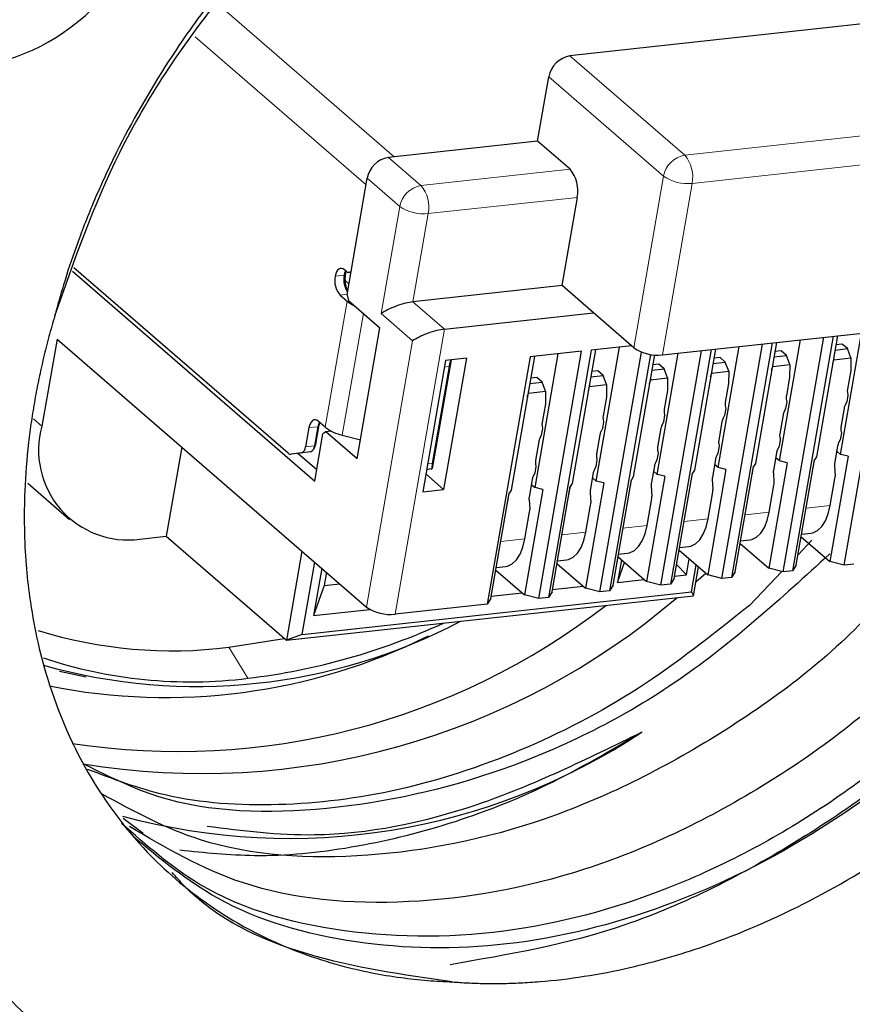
# Model space of a CAD drawing. Header units: millimetres. Extents: x 5 to 418, y 2 to 292.
# Tile 5 of 43: x 130 to 142, y 20 to 34. Entities that reach past the tile are written whole.
import ezdxf

# ---------------------------------------------------------------- set-up
doc = ezdxf.new("R2010")
doc.units = ezdxf.units.MM

msp = doc.modelspace()

# ---------------------------------------------------------------- linework, layer by layer
at = {"color": 7, "linetype": 'Continuous', "lineweight": 18}
for p, q in [((135.688, 32.343), (133.168, 34.524)), ((132.858, 34.048), (135.289, 31.944)), ((138.185, 33.776), (139.817, 32.364)), ((137.884, 33.479), (139.515, 32.067)), ((139.817, 32.364), (144.497, 32.875)), ((144.601, 32.475), (139.921, 31.964)), ((136.069, 31.934), (135.607, 32.334)), ((138.187, 32.166), (136.069, 31.934)), ((135.305, 32.037), (135.767, 31.638)), ((139.515, 32.067), (139.093, 29.63)), ((139.921, 31.964), (139.499, 29.528)), ((136.173, 31.535), (138.291, 31.766)), ((135.767, 31.638), (135.503, 30.115)), ((135.955, 30.281), (136.173, 31.535)), ((134.85, 30.645), (134.977, 30.659)), ((134.977, 30.659), (134.995, 30.685)), ((135.02, 30.39), (134.919, 30.379)), ((135.019, 30.292), (134.709, 28.5)), ((135.955, 30.281), (136.402, 29.894)), ((134.951, 28.388), (135.25, 30.117)), ((135.503, 30.115), (135.95, 29.728)), ((135.7, 25.845), (136.402, 29.894)), ((135.95, 29.728), (135.295, 25.947)), ((136.4, 29.355), (136.468, 29.362)), ((130.683, 28.517), (130.563, 28.621)), ((134.622, 28.535), (134.605, 28.509)), ((134.477, 28.495), (134.605, 28.509)), ((134.575, 28.262), (134.557, 28.235)), ((134.372, 28.137), (134.499, 28.151)), ((134.557, 28.235), (134.43, 28.221)), ((136.23, 27.987), (136.162, 27.98)), ((136.148, 27.901), (136.214, 27.908)), ((140.78, 27.854), (140.779, 27.855)), ((141.648, 27.949), (141.647, 27.95)), ((139.912, 27.759), (139.911, 27.76)), ((138.176, 27.57), (138.175, 27.571)), ((139.044, 27.665), (139.043, 27.665)), ((137.308, 27.475), (137.307, 27.476)), ((141.016, 27.293), (140.675, 27.256)), ((141.884, 27.388), (141.543, 27.35)), ((140.148, 27.198), (139.807, 27.161)), ((138.413, 27.009), (138.071, 26.971)), ((139.281, 27.103), (138.939, 27.066)), ((137.545, 26.914), (137.203, 26.876)), ((133.34, 25.375), (133.61, 24.935))]:
    msp.add_line(p, q, dxfattribs=at)
at = {"color": 7, "linetype": 'Continuous', "lineweight": 25}
for p, q in [((142.865, 34.287), (138.185, 33.776)), ((137.725, 32.565), (137.884, 33.479)), ((137.725, 32.565), (135.607, 32.334)), ((138.187, 32.166), (137.725, 32.565)), ((135.018, 30.38), (135.305, 32.037)), ((138.074, 30.512), (138.291, 31.766)), ((134.183, 28.131), (131.138, 30.767)), ((131.118, 30.717), (134.56, 27.737)), ((135.006, 30.716), (134.981, 30.737)), ((135.002, 30.719), (134.995, 30.685)), ((135.046, 30.701), (135.074, 30.704)), ((134.99, 30.587), (135.045, 30.539)), ((138.074, 30.512), (135.955, 30.281)), ((138.521, 30.126), (138.074, 30.512)), ((134.919, 30.379), (135.019, 30.292)), ((135.018, 30.38), (135.039, 30.3)), ((135.039, 30.3), (135.485, 29.913)), ((136.402, 29.894), (138.521, 30.126)), ((139.093, 29.63), (138.521, 30.126)), ((139.499, 29.528), (144.178, 30.039)), ((135.163, 28.05), (135.485, 29.913)), ((141.927, 29.793), (141.35, 26.462)), ((141.988, 29.8), (141.69, 28.079)), ((142.03, 28.116), (142.328, 29.837)), ((142.082, 26.542), (142.659, 29.873)), ((130.898, 29.754), (130.683, 28.517)), ((130.898, 29.754), (135.295, 25.947)), ((139.062, 29.657), (138.487, 29.594)), ((140.346, 26.352), (140.923, 29.683)), ((141.059, 29.698), (140.482, 26.367)), ((141.12, 29.705), (140.822, 27.984)), ((141.162, 28.022), (141.46, 29.742)), ((141.214, 26.447), (141.791, 29.778)), ((142.054, 29.682), (141.966, 29.672)), ((142.129, 29.617), (142.054, 29.682)), ((138.351, 29.58), (137.619, 29.5)), ((137.691, 27.643), (138.02, 29.543)), ((137.743, 26.068), (138.351, 29.58)), ((138.487, 29.594), (137.879, 26.083)), ((138.547, 29.601), (138.218, 27.7)), ((138.558, 27.737), (138.888, 29.638)), ((138.61, 26.163), (139.201, 29.569)), ((139.328, 29.535), (138.747, 26.177)), ((139.386, 29.527), (139.086, 27.795)), ((139.426, 27.832), (139.724, 29.552)), ((139.478, 26.257), (140.055, 29.588)), ((140.192, 29.603), (139.614, 26.272)), ((140.252, 29.61), (139.954, 27.89)), ((140.294, 27.927), (140.592, 29.647)), ((141.085, 29.503), (141.261, 29.522)), ((141.186, 29.587), (141.098, 29.577)), ((141.261, 29.522), (141.186, 29.587)), ((141.31, 29.39), (141.261, 29.522)), ((141.953, 29.597), (142.129, 29.617)), ((142.178, 29.485), (142.129, 29.617)), ((136.416, 29.447), (136.094, 27.584)), ((136.497, 29.456), (136.23, 27.913)), ((136.714, 29.48), (136.391, 27.617)), ((136.714, 29.48), (136.416, 29.447)), ((137.619, 29.5), (137.011, 25.988)), ((137.68, 29.506), (137.35, 27.605)), ((139.45, 29.398), (139.362, 29.388)), ((139.526, 29.332), (139.45, 29.398)), ((140.217, 29.408), (140.393, 29.427)), ((140.318, 29.492), (140.23, 29.483)), ((140.393, 29.427), (140.318, 29.492)), ((140.442, 29.296), (140.393, 29.427)), ((141.065, 29.39), (141.069, 29.364)), ((141.069, 29.364), (141.31, 29.39)), ((141.31, 29.39), (141.307, 29.214)), ((141.919, 29.405), (141.937, 29.459)), ((141.933, 29.484), (141.937, 29.459)), ((141.937, 29.459), (142.178, 29.485)), ((142.178, 29.485), (142.175, 29.309)), ((136.468, 29.362), (136.23, 27.987)), ((138.481, 29.218), (138.658, 29.238)), ((138.582, 29.303), (138.494, 29.293)), ((138.658, 29.238), (138.582, 29.303)), ((138.706, 29.106), (138.658, 29.238)), ((139.349, 29.313), (139.526, 29.332)), ((139.574, 29.201), (139.526, 29.332)), ((140.183, 29.215), (140.201, 29.269)), ((140.197, 29.295), (140.201, 29.269)), ((140.201, 29.269), (140.442, 29.296)), ((140.442, 29.296), (140.44, 29.12)), ((141.051, 29.31), (141.069, 29.364)), ((142.175, 29.309), (142.129, 29.04)), ((137.613, 29.124), (137.79, 29.143)), ((137.714, 29.208), (137.626, 29.198)), ((137.79, 29.143), (137.714, 29.208)), ((137.839, 29.011), (137.79, 29.143)), ((138.462, 29.105), (138.465, 29.08)), ((138.465, 29.08), (138.706, 29.106)), ((138.706, 29.106), (138.704, 28.93)), ((139.316, 29.12), (139.333, 29.175)), ((139.329, 29.2), (139.333, 29.175)), ((139.333, 29.175), (139.574, 29.201)), ((139.574, 29.201), (139.572, 29.025)), ((140.44, 29.12), (140.393, 28.851)), ((141.307, 29.214), (141.261, 28.946)), ((137.58, 28.931), (137.598, 28.985)), ((137.594, 29.01), (137.598, 28.985)), ((137.598, 28.985), (137.839, 29.011)), ((137.839, 29.011), (137.836, 28.835)), ((138.448, 29.025), (138.465, 29.08)), ((139.572, 29.025), (139.525, 28.756)), ((142.135, 28.957), (142.118, 28.86)), ((142.128, 28.996), (142.135, 28.957)), ((137.836, 28.835), (137.789, 28.566)), ((138.704, 28.93), (138.657, 28.661)), ((141.267, 28.862), (141.25, 28.765)), ((141.26, 28.901), (141.267, 28.862)), ((142.118, 28.86), (142.097, 28.818)), ((139.531, 28.672), (139.515, 28.576)), ((139.525, 28.712), (139.531, 28.672)), ((140.383, 28.67), (140.362, 28.628)), ((140.399, 28.767), (140.383, 28.67)), ((140.393, 28.806), (140.399, 28.767)), ((141.214, 28.677), (141.168, 28.408)), ((141.25, 28.765), (141.23, 28.723)), ((142.082, 28.772), (142.036, 28.503)), ((134.575, 28.262), (134.622, 28.535)), ((134.709, 28.5), (134.608, 28.587)), ((138.664, 28.578), (138.647, 28.481)), ((138.657, 28.617), (138.664, 28.578)), ((139.515, 28.576), (139.494, 28.533)), ((140.346, 28.582), (140.3, 28.313)), ((134.477, 28.495), (134.43, 28.221)), ((134.605, 28.509), (134.557, 28.235)), ((134.56, 27.737), (134.676, 28.409)), ((134.716, 28.437), (134.676, 28.409)), ((134.794, 28.445), (134.716, 28.437)), ((135.163, 28.05), (134.716, 28.437)), ((137.796, 28.483), (137.779, 28.386)), ((137.789, 28.522), (137.796, 28.483)), ((138.611, 28.392), (138.564, 28.124)), ((138.647, 28.481), (138.626, 28.438)), ((139.479, 28.487), (139.432, 28.218)), ((142.042, 28.419), (142.025, 28.322)), ((142.035, 28.458), (142.042, 28.419)), ((134.951, 28.388), (135.21, 28.323)), ((137.743, 28.298), (137.696, 28.029)), ((137.779, 28.386), (137.758, 28.344)), ((140.299, 28.269), (140.306, 28.23)), ((141.174, 28.324), (141.157, 28.228)), ((141.167, 28.364), (141.174, 28.324)), ((142.025, 28.322), (142.004, 28.28)), ((132.669, 28.22), (132.449, 26.952)), ((134.372, 28.137), (134.224, 28.117)), ((134.352, 28.131), (134.224, 28.117)), ((134.587, 27.896), (134.32, 28.127)), ((134.499, 28.151), (134.352, 28.131)), ((134.542, 28.187), (134.564, 28.229)), ((139.438, 28.135), (139.422, 28.038)), ((139.432, 28.174), (139.438, 28.135)), ((140.289, 28.133), (140.269, 28.09)), ((140.306, 28.23), (140.289, 28.133)), ((141.121, 28.139), (141.077, 27.887)), ((141.157, 28.228), (141.136, 28.185)), ((141.989, 28.234), (141.945, 27.982)), ((142.03, 28.116), (141.977, 28.163)), ((142.138, 28.089), (142.03, 28.116)), ((137.696, 27.985), (137.703, 27.945)), ((138.57, 28.04), (138.554, 27.943)), ((138.564, 28.079), (138.57, 28.04)), ((139.422, 28.038), (139.401, 27.996)), ((140.253, 28.045), (140.21, 27.792)), ((140.294, 27.927), (140.241, 27.973)), ((140.822, 27.984), (140.794, 27.942)), ((141.27, 27.994), (141.011, 26.498)), ((141.162, 28.022), (141.109, 28.068)), ((141.27, 27.994), (141.162, 28.022)), ((141.402, 26.541), (141.662, 28.037)), ((141.648, 27.949), (141.663, 28.039)), ((141.69, 28.079), (141.662, 28.037)), ((142.138, 28.089), (141.879, 26.593)), ((136.391, 27.617), (136.137, 27.837)), ((136.214, 27.908), (136.148, 27.898)), ((137.686, 27.849), (137.665, 27.806)), ((137.703, 27.945), (137.686, 27.849)), ((138.518, 27.855), (138.474, 27.602)), ((138.554, 27.943), (138.533, 27.901)), ((139.385, 27.95), (139.342, 27.697)), ((139.426, 27.832), (139.373, 27.878)), ((139.535, 27.805), (139.426, 27.832)), ((139.667, 26.351), (139.926, 27.847)), ((139.912, 27.759), (139.927, 27.85)), ((139.954, 27.89), (139.926, 27.847)), ((140.402, 27.9), (140.143, 26.403)), ((140.402, 27.9), (140.294, 27.927)), ((140.535, 26.446), (140.794, 27.942)), ((140.78, 27.854), (140.795, 27.944)), ((141.076, 27.855), (141.085, 27.711)), ((141.944, 27.95), (141.953, 27.806)), ((130.481, 27.706), (131.076, 27.191)), ((137.65, 27.76), (137.606, 27.508)), ((138.218, 27.7), (138.19, 27.658)), ((138.667, 27.71), (138.407, 26.214)), ((138.558, 27.737), (138.505, 27.783)), ((138.667, 27.71), (138.558, 27.737)), ((138.799, 26.257), (139.058, 27.753)), ((139.044, 27.665), (139.06, 27.755)), ((139.086, 27.795), (139.058, 27.753)), ((139.535, 27.805), (139.275, 26.309)), ((140.208, 27.76), (140.217, 27.617)), ((141.884, 27.388), (141.951, 27.775)), ((136.094, 27.584), (136.391, 27.617)), ((137.063, 26.067), (137.322, 27.563)), ((137.308, 27.475), (137.324, 27.565)), ((137.35, 27.605), (137.322, 27.563)), ((137.799, 27.615), (137.54, 26.119)), ((137.637, 27.689), (137.691, 27.643)), ((137.799, 27.615), (137.691, 27.643)), ((137.931, 26.162), (138.19, 27.658)), ((138.176, 27.57), (138.192, 27.66)), ((138.472, 27.571), (138.481, 27.427)), ((139.34, 27.666), (139.349, 27.522)), ((140.148, 27.198), (140.215, 27.585)), ((141.016, 27.293), (141.083, 27.68)), ((137.604, 27.476), (137.614, 27.332)), ((139.281, 27.103), (139.348, 27.49)), ((137.545, 26.914), (137.612, 27.301)), ((138.413, 27.009), (138.48, 27.395)), ((141.479, 26.982), (141.609, 26.996)), ((132.075, 26.911), (132.449, 26.952)), ((132.449, 26.952), (134.156, 25.475)), ((140.611, 26.887), (140.741, 26.901)), ((141.624, 26.895), (141.428, 26.691)), ((141.472, 26.945), (141.879, 26.593)), ((134.375, 26.743), (134.156, 25.475)), ((138.875, 26.697), (139.005, 26.712)), ((139.737, 26.755), (140.143, 26.403)), ((139.743, 26.792), (139.873, 26.806)), ((140.605, 26.85), (141.011, 26.498)), ((134.382, 25.558), (134.56, 26.584)), ((138.007, 26.603), (138.137, 26.617)), ((138.919, 26.617), (138.863, 26.298)), ((138.863, 26.298), (138.963, 26.579)), ((138.869, 26.661), (139.275, 26.309)), ((139.842, 26.405), (139.881, 26.63)), ((142.082, 26.542), (141.879, 26.593)), ((134.658, 26.499), (134.541, 25.826)), ((134.725, 26.441), (134.692, 26.253)), ((137.133, 26.471), (137.54, 26.119)), ((137.14, 26.508), (137.269, 26.522)), ((138.001, 26.566), (138.407, 26.214)), ((139.701, 26.55), (139.842, 26.405)), ((139.912, 26.162), (139.979, 26.546)), ((139.941, 26.107), (140.012, 26.517)), ((140.535, 26.446), (140.482, 26.367)), ((141.198, 26.451), (140.736, 25.97)), ((141.214, 26.447), (141.011, 26.498)), ((141.35, 26.462), (141.214, 26.447)), ((141.402, 26.541), (141.35, 26.462)), ((142.218, 26.557), (142.082, 26.542)), ((138.863, 26.298), (139.24, 26.339)), ((139.478, 26.257), (139.275, 26.309)), ((139.667, 26.351), (139.614, 26.272)), ((139.673, 26.386), (139.842, 26.405)), ((139.976, 26.305), (140.117, 26.426)), ((140.346, 26.352), (140.143, 26.403)), ((140.482, 26.367), (140.346, 26.352)), ((134.382, 25.558), (139.912, 26.162)), ((134.692, 26.253), (134.541, 25.826)), ((134.692, 26.253), (134.914, 26.277)), ((137.931, 26.162), (137.879, 26.083)), ((137.937, 26.197), (138.372, 26.244)), ((138.61, 26.163), (138.407, 26.214)), ((138.747, 26.177), (138.61, 26.163)), ((138.799, 26.257), (138.747, 26.177)), ((139.614, 26.272), (139.478, 26.257)), ((139.912, 26.162), (139.941, 26.107)), ((134.156, 25.475), (139.941, 26.107)), ((137.063, 26.067), (137.011, 25.988)), ((137.069, 26.102), (137.504, 26.15)), ((137.743, 26.068), (137.54, 26.119)), ((137.879, 26.083), (137.743, 26.068)), ((134.541, 25.826), (135.344, 25.914)), ((137.011, 25.988), (135.7, 25.845)), ((133.34, 25.375), (134.126, 25.501)), ((134.382, 25.558), (134.156, 25.475)), ((130.931, 25.038), (131.311, 24.954)), ((132.123, 22.73), (131.835, 22.943))]:
    msp.add_line(p, q, dxfattribs=at)
at = {"color": 7, "linetype": 'Continuous', "lineweight": 25, "flags": 128}
for points in [[(134.981, 30.737), (134.961, 30.751), (134.94, 30.757), (134.92, 30.756), (134.901, 30.746), (134.884, 30.73), (134.869, 30.707), (134.858, 30.678), (134.85, 30.645)], [(134.608, 28.587), (134.588, 28.601), (134.568, 28.607), (134.547, 28.605), (134.528, 28.596), (134.511, 28.58), (134.497, 28.557), (134.485, 28.528), (134.477, 28.495)], [(140.741, 26.901), (140.77, 26.907), (140.837, 26.939), (140.897, 26.996), (140.948, 27.076), (140.988, 27.176), (141.016, 27.293)], [(141.609, 26.996), (141.638, 27.001), (141.704, 27.033), (141.765, 27.09), (141.816, 27.171), (141.856, 27.271), (141.884, 27.388)], [(139.873, 26.806), (139.902, 26.812), (139.969, 26.844), (140.029, 26.901), (140.08, 26.981), (140.12, 27.082), (140.148, 27.198)], [(138.137, 26.617), (138.166, 26.622), (138.233, 26.654), (138.293, 26.711), (138.344, 26.792), (138.385, 26.892), (138.413, 27.009)], [(139.005, 26.712), (139.034, 26.717), (139.101, 26.749), (139.161, 26.806), (139.212, 26.886), (139.253, 26.987), (139.281, 27.103)], [(137.269, 26.522), (137.298, 26.528), (137.365, 26.559), (137.425, 26.617), (137.476, 26.697), (137.517, 26.797), (137.545, 26.914)]]:
    msp.add_lwpolyline(points, dxfattribs=at)
at = {"color": 7, "linetype": 'Continuous', "lineweight": 25}
for centre, radius, start, end in [((129.275, 36.62), 3.041, 285.0115, 323.9353), ((138.247, 33.412), 0.369, 99.5199, 169.4876), ((135.668, 31.97), 0.369, 99.5199, 169.4876), ((137.833, 31.86), 0.467, 348.425, 40.7923), ((135.155, 30.583), 0.312, 168.425, 220.7923), ((135.306, 30.598), 0.334, 169.4729, 212.6387), ((135.182, 30.628), 0.208, 152.6145, 171.4876), ((135.422, 30.614), 0.433, 170.5267, 183.6196), ((135.04, 30.749), 0.0474, 224.0414, 319.9432), ((135.427, 30.608), 0.438, 182.8166, 203.8892), ((135.301, 30.631), 0.441, 230.3388, 245.8775), ((139.432, 30.118), 0.594, 235.1974, 276.4604), ((142.257, 29.017), 0.131, 169.7069, 189.2608), ((140.521, 28.827), 0.131, 169.7069, 189.2608), ((141.389, 28.922), 0.131, 169.7069, 189.2608), ((142.249, 28.742), 0.17, 153.4449, 169.8549), ((139.654, 28.733), 0.131, 169.7069, 189.2608), ((141.381, 28.647), 0.17, 153.4449, 169.8549), ((134.81, 28.478), 0.208, 152.6145, 171.4876), ((134.944, 28.48), 0.326, 164.253, 170.3013), ((137.918, 28.543), 0.131, 169.7069, 189.2608), ((138.786, 28.638), 0.131, 169.7069, 189.2608), ((139.646, 28.457), 0.17, 153.4449, 169.8549), ((140.513, 28.552), 0.17, 153.4449, 169.8549), ((131.906, 28.171), 1.271, 164.1709, 277.6388), ((135.079, 28.983), 0.608, 232.4856, 257.778), ((138.778, 28.363), 0.17, 153.4449, 169.8549), ((141.296, 28.385), 0.131, 169.7069, 189.2608), ((142.164, 28.479), 0.131, 169.7069, 189.2608), ((134.47, 28.278), 0.106, 332.7835, 351.3186), ((137.91, 28.268), 0.17, 153.4449, 169.8549), ((140.428, 28.29), 0.131, 169.7069, 189.2608), ((142.156, 28.204), 0.17, 153.4449, 169.8549), ((134.219, 28.168), 0.0518, 225.6283, 275.0007), ((134.339, 28.222), 0.0904, 291.1352, 359.6589), ((134.467, 28.236), 0.0904, 291.1352, 359.6589), ((138.693, 28.1), 0.131, 169.7069, 189.2608), ((139.561, 28.195), 0.131, 169.7069, 189.2608), ((141.288, 28.109), 0.17, 153.4449, 169.8549), ((137.825, 28.006), 0.131, 169.7069, 189.2608), ((139.552, 27.92), 0.17, 153.4449, 169.8549), ((140.42, 28.015), 0.17, 153.4449, 169.8549), ((142.077, 27.958), 0.134, 169.9429, 183.5265), ((136.208, 27.95), 0.0428, 278.2516, 300.179), ((138.685, 27.825), 0.17, 153.4449, 169.8549), ((140.627, 27.881), 0.155, 343.5084, 350.1128), ((141.209, 27.863), 0.134, 169.9429, 183.5265), ((141.494, 27.976), 0.155, 343.5084, 350.1128), ((137.817, 27.73), 0.17, 153.4449, 169.8549), ((139.473, 27.674), 0.134, 169.9429, 183.5265), ((139.759, 27.786), 0.155, 343.5084, 350.1128), ((140.341, 27.769), 0.134, 169.9429, 183.5265), ((140.952, 27.703), 0.134, 349.9429, 3.5265), ((141.82, 27.798), 0.134, 349.9429, 3.5265), ((138.023, 27.597), 0.155, 343.5084, 350.1128), ((138.605, 27.579), 0.134, 169.9429, 183.5265), ((138.891, 27.691), 0.155, 343.5084, 350.1128), ((140.084, 27.608), 0.134, 349.9429, 3.5265), ((137.155, 27.502), 0.155, 343.5084, 350.1128), ((137.737, 27.484), 0.134, 169.9429, 183.5265), ((138.348, 27.419), 0.134, 349.9429, 3.5265), ((139.216, 27.514), 0.134, 349.9429, 3.5265), ((137.48, 27.324), 0.134, 349.9429, 3.5265), ((132.949, 33.962), 10.38, 260.6634, 310.5955), ((132.622, 33.819), 9.924, 261.25, 307.7359), ((135.634, 26.435), 0.594, 235.1974, 276.4604), ((132.885, 32.869), 8.049, 254.2919, 297.7487), ((132.542, 31.841), 6.515, 252.9128, 277.0403), ((132.495, 34.211), 9.342, 276.8581, 294.6328), ((132.438, 33.091), 8.428, 258.7199, 296.3141), ((132.794, 31.506), 6.621, 251.5959, 277.084), ((134.198, 31.727), 9.065, 254.8545, 303.5808), ((135.51, 25.482), 7.346, 223.2688, 242.556), ((135.116, 25.534), 7.627, 223.2688, 242.556)]:
    msp.add_arc(centre, radius, start, end, dxfattribs=at)
at = {"color": 7, "linetype": 'Continuous', "lineweight": 18}
for centre, radius, start, end in [((139.878, 32), 0.369, 99.5199, 169.4876), ((139.463, 32.058), 0.467, 348.425, 40.7923), ((139.854, 32.555), 0.594, 235.1974, 276.4604), ((136.13, 31.57), 0.369, 99.5199, 169.4876), ((135.715, 31.629), 0.467, 348.425, 40.7923), ((136.106, 32.125), 0.594, 235.1974, 276.4604)]:
    msp.add_arc(centre, radius, start, end, dxfattribs=at)
at = {"color": 7, "linetype": 'Continuous', "lineweight": 25}
for points, knots in [([(145.38, 38.852), (145.304, 38.888), (145.154, 38.96), (144.922, 39.056), (144.686, 39.145), (144.446, 39.224), (144.203, 39.295), (143.956, 39.357), (143.707, 39.411), (143.405, 39.464), (142.977, 39.521), (142.43, 39.556), (141.854, 39.55), (141.123, 39.496), (140.216, 39.349), (138.721, 38.922), (136.868, 38.051), (135.149, 36.779), (134.079, 35.73), (133.506, 35.084), (133.011, 34.471), (132.385, 33.585), (131.828, 32.611), (131.418, 31.719), (131.174, 31.092), (130.995, 30.556), (130.906, 30.23), (130.865, 30.083)], [0, 0, 0, 0, 0.015877, 0.031725, 0.047536, 0.063304, 0.079022, 0.094683, 0.110279, 0.125806, 0.150402, 0.18813, 0.222864, 0.250489, 0.313247, 0.37544, 0.500291, 0.624837, 0.687395, 0.717361, 0.74961, 0.801475, 0.87472, 0.913753, 0.947624, 0.976351, 1, 1, 1, 1]), ([(130.865, 30.083), (131.14, 30.869), (131.689, 32.442), (133.133, 34.613), (134.923, 36.477), (136.991, 37.926), (139.193, 38.86), (141.389, 39.224), (143.438, 39.003), (145.204, 38.202), (146.575, 36.88), (147.465, 35.124), (147.807, 33.043), (147.584, 30.774), (146.81, 28.464), (145.523, 26.258), (143.812, 24.304), (141.782, 22.722), (139.556, 21.619), (137.277, 21.063), (135.103, 21.106), (133.261, 21.63), (132.364, 22.37), (131.98, 22.686)], [0, 0, 0, 0, 0.0485, 0.09702, 0.14447, 0.192878, 0.241469, 0.288957, 0.337259, 0.385903, 0.433465, 0.481642, 0.530324, 0.577995, 0.626032, 0.674734, 0.722547, 0.770428, 0.819134, 0.867108, 0.914834, 0.963527, 1, 1, 1, 1]), ([(146.137, 37.156), (146.471, 36.671), (147.172, 35.654), (147.588, 33.65), (147.49, 31.417), (146.825, 29.1), (145.639, 26.861), (144.007, 24.845), (142.035, 23.176), (139.838, 21.967), (137.462, 21.265), (135.081, 21.224), (133.077, 21.758), (132.166, 22.564), (131.815, 22.875)], [0, 0, 0, 0, 0.0772698, 0.162339, 0.2461281, 0.3294854, 0.4145313, 0.4985764, 0.5817197, 0.6667126, 0.7509861, 0.8444545, 0.9400186, 1, 1, 1, 1]), ([(136.512, 20.623), (136.586, 20.618), (136.737, 20.607), (136.973, 20.6), (137.222, 20.6), (137.485, 20.608), (137.873, 20.633), (138.391, 20.695), (139.172, 20.845), (140.251, 21.155), (141.581, 21.729), (142.888, 22.519), (144.052, 23.416), (145.09, 24.402), (146.223, 25.726), (147.106, 27.082), (147.746, 28.389), (148.135, 29.382), (148.431, 30.386), (148.587, 31.168), (148.667, 31.765), (148.711, 32.207), (148.739, 32.754), (148.729, 33.146), (148.723, 33.36)], [0, 0, 0, 0, 0.0130617, 0.0267873, 0.0411647, 0.0561802, 0.0718319, 0.1073044, 0.1435379, 0.2021734, 0.2861674, 0.3655602, 0.4287333, 0.5001826, 0.5713536, 0.6784303, 0.732454, 0.7855064, 0.8380943, 0.8923504, 0.9104303, 0.9343261, 0.9641498, 1, 1, 1, 1]), ([(135.955, 30.281), (135.925, 30.278), (135.888, 30.271), (135.806, 30.251), (135.761, 30.237), (135.629, 30.188), (135.549, 30.147), (135.503, 30.115)], [0, 0, 0, 0, 0.25, 0.25, 0.5, 0.5, 1, 1, 1, 1]), ([(130.865, 30.083), (130.837, 29.985), (130.78, 29.787), (130.705, 29.49), (130.638, 29.191), (130.58, 28.89), (130.531, 28.587), (130.475, 28.154), (130.42, 27.464), (130.434, 26.732), (130.531, 25.838), (130.764, 24.774), (131.338, 23.471), (132.083, 22.523), (132.828, 21.864), (133.359, 21.506), (134.08, 21.132), (134.703, 20.904), (135.353, 20.752), (135.769, 20.683), (136.15, 20.641), (136.396, 20.629), (136.512, 20.623)], [0, 0, 0, 0, 0.020485, 0.041128, 0.061915, 0.082832, 0.103967, 0.125482, 0.174006, 0.250541, 0.284616, 0.375352, 0.500373, 0.624741, 0.673303, 0.74965, 0.784516, 0.874554, 0.910762, 0.943741, 0.973484, 1, 1, 1, 1]), ([(136.402, 29.894), (136.372, 29.891), (136.335, 29.884), (136.253, 29.864), (136.208, 29.85), (136.075, 29.801), (135.996, 29.76), (135.95, 29.728)], [0, 0, 0, 0, 0.25, 0.25, 0.5, 0.5, 1, 1, 1, 1]), ([(136.492, 29.456), (136.491, 29.455), (136.487, 29.443), (136.481, 29.419), (136.473, 29.388), (136.47, 29.371), (136.468, 29.362)], [0, 0, 0, 0, 0.0317901, 0.429896, 0.7225875, 1, 1, 1, 1]), ([(143.377, 26.988), (143.107, 26.632), (142.26, 25.515), (140.336, 24.061), (137.845, 22.816), (135.291, 22.316), (133.098, 22.443), (131.99, 23.044), (131.539, 23.289)], [0, 0, 0, 0, 0.090083, 0.282878, 0.479471, 0.672267, 0.866567, 1, 1, 1, 1]), ([(144.522, 26.808), (144.084, 26.238), (143.063, 24.906), (140.926, 23.296), (138.416, 22.106), (135.867, 21.652), (133.602, 21.849), (132.441, 22.526), (131.926, 22.828)], [0, 0, 0, 0, 0.13423, 0.313578, 0.496062, 0.674729, 0.855473, 1, 1, 1, 1]), ([(141.877, 26.701), (141.185, 26.07), (139.772, 24.78), (137.261, 23.538), (134.72, 22.985), (132.648, 23.036), (131.642, 23.535), (131.305, 23.703)], [0, 0, 0, 0, 0.2164171, 0.4424765, 0.6646512, 0.8875936, 1, 1, 1, 1]), ([(140.736, 25.97), (140.219, 25.558), (139.185, 24.736), (137.481, 23.863), (135.745, 23.295), (134.037, 23.089), (132.529, 23.186), (131.692, 23.505), (131.332, 23.642)], [0, 0, 0, 0, 0.174444, 0.348375, 0.521993, 0.69607, 0.869237, 1, 1, 1, 1]), ([(144.487, 25.327), (144.226, 25.007), (143.361, 23.949), (141.464, 22.569), (138.992, 21.299), (137.313, 21.01), (136.482, 20.867)], [0, 0, 0, 0, 0.125555, 0.415871, 0.711231, 1, 1, 1, 1]), ([(132.643, 22.498), (132.994, 22.461), (133.779, 22.378), (135.072, 22.505), (136.471, 22.842), (137.87, 23.383), (138.764, 23.91), (139.212, 24.174)], [0, 0, 0, 0, 0.16801, 0.376821, 0.584126, 0.792049, 1, 1, 1, 1]), ([(133.029, 22.836), (133.531, 22.772), (134.754, 22.615), (136.902, 23.042), (138.436, 23.794), (139.212, 24.174)], [0, 0, 0, 0, 0.256882, 0.624467, 1, 1, 1, 1]), ([(136.512, 20.623), (135.815, 20.723), (134.421, 20.922), (133.084, 21.55), (132.589, 22.113), (132.532, 22.178)], [0, 0, 0, 0, 0.468926, 0.938032, 1, 1, 1, 1])]:
    msp.add_open_spline(points, degree=3, knots=knots, dxfattribs=at)
msp.add_open_spline([(136.23, 27.987), (136.223, 27.95), (136.223, 27.921), (136.23, 27.913)], degree=3, dxfattribs=at)

doc.saveas('drawing.dxf')
